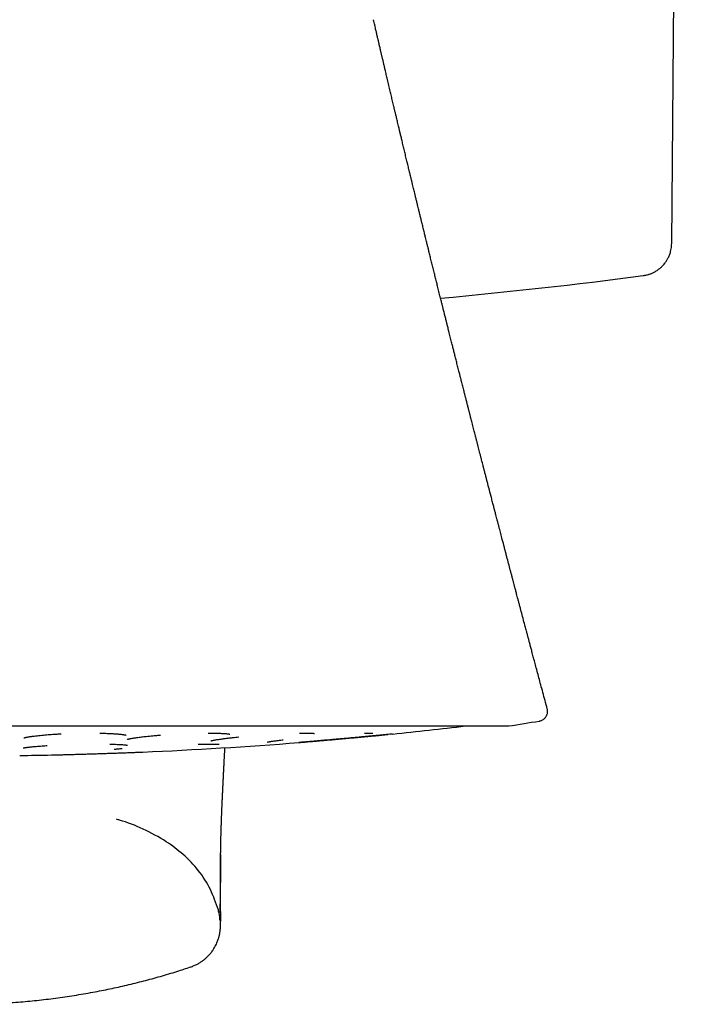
# Model space of a CAD drawing. Header units: millimetres. Extents: x 8 to 722, y 12 to 896.
# Tile 10 of 56: x 441 to 461, y 390 to 420. Entities that reach past the tile are written whole.
import ezdxf

# ---------------------------------------------------------------- set-up
doc = ezdxf.new("R2010")
doc.units = ezdxf.units.MM

msp = doc.modelspace()

# ---------------------------------------------------------------- linework, layer by layer
at = {"color": 7, "linetype": 'Continuous', "lineweight": 30}
for p, q in [((460.439, 412.769), (460.732, 446.344)), ((456.4, 398.192), (456.4, 398.192)), ((422.102, 398.042), (455.437, 398.042)), ((451.93, 397.797), (451.927, 397.797))]:
    msp.add_line(p, q, dxfattribs=at)
for centre, radius, start, end in [((438.769, 570.429), 160, 275.24228, 277.46891), ((438.769, 506.779), 110.01, 278.73035, 279.22206), ((438.769, 527.129), 130, 275.80909, 276.79405), ((455.437, 398.242), 0.2, 270, 278.7316), ((438.769, 527.129), 130, 272.44107, 274.5444), ((438.769, 527.129), 130, 270.78415, 271.2135)]:
    msp.add_arc(centre, radius, start, end, dxfattribs=at)
for points, knots in [([(456.643, 398.566), (456.62, 398.65), (456.575, 398.816), (456.51, 399.06), (456.447, 399.293), (456.389, 399.511), (456.335, 399.713), (456.285, 399.901), (456.239, 400.073), (456.197, 400.23), (456.159, 400.371), (456.126, 400.497), (456.096, 400.607), (456.071, 400.702), (456.051, 400.777), (456.035, 400.837), (456.022, 400.888), (456.007, 400.943), (455.99, 401.008), (455.969, 401.086), (455.936, 401.211), (455.892, 401.378), (455.845, 401.553), (455.808, 401.694), (455.779, 401.802), (455.753, 401.902), (455.729, 401.991), (455.71, 402.065), (455.694, 402.125), (455.679, 402.18), (455.663, 402.242), (455.644, 402.317), (455.621, 402.403), (455.596, 402.497), (455.57, 402.595), (455.543, 402.698), (455.508, 402.833), (455.463, 403.001), (455.423, 403.156), (455.394, 403.265), (455.378, 403.325), (455.365, 403.377), (455.353, 403.421), (455.344, 403.457), (455.337, 403.484), (455.33, 403.508), (455.323, 403.536), (455.314, 403.572), (455.302, 403.618), (455.287, 403.674), (455.261, 403.773), (455.225, 403.911), (455.186, 404.058), (455.155, 404.179), (455.13, 404.273), (455.107, 404.363), (455.086, 404.445), (455.067, 404.516), (455.053, 404.572), (455.041, 404.615), (455.033, 404.647), (455.025, 404.678), (455.015, 404.718), (455.001, 404.772), (454.984, 404.836), (454.966, 404.905), (454.947, 404.977), (454.912, 405.112), (454.861, 405.31), (454.806, 405.521), (454.764, 405.683), (454.736, 405.792), (454.709, 405.895), (454.685, 405.989), (454.662, 406.079), (454.639, 406.169), (454.614, 406.264), (454.59, 406.357), (454.567, 406.446), (454.545, 406.531), (454.523, 406.619), (454.499, 406.71), (454.476, 406.803), (454.452, 406.894), (454.432, 406.974), (454.413, 407.047), (454.394, 407.122), (454.373, 407.205), (454.351, 407.289), (454.331, 407.366), (454.314, 407.434), (454.3, 407.49), (454.289, 407.533), (454.28, 407.565), (454.273, 407.594), (454.266, 407.622), (454.258, 407.653), (454.248, 407.691), (454.236, 407.738), (454.223, 407.789), (454.21, 407.841), (454.197, 407.89), (454.184, 407.941), (454.171, 407.993), (454.158, 408.044), (454.147, 408.087), (454.137, 408.128), (454.125, 408.173), (454.111, 408.229), (454.094, 408.296), (454.075, 408.37), (454.055, 408.448), (454.037, 408.522), (454.019, 408.59), (454.004, 408.65), (453.99, 408.704), (453.978, 408.755), (453.964, 408.81), (453.947, 408.875), (453.928, 408.949), (453.908, 409.028), (453.883, 409.128), (453.853, 409.246), (453.82, 409.379), (453.788, 409.504), (453.757, 409.628), (453.722, 409.765), (453.683, 409.919), (453.65, 410.054), (453.624, 410.156), (453.608, 410.22), (453.593, 410.279), (453.581, 410.327), (453.57, 410.371), (453.558, 410.419), (453.544, 410.476), (453.528, 410.537), (453.512, 410.603), (453.495, 410.669), (453.479, 410.734), (453.465, 410.789), (453.454, 410.834), (453.443, 410.876), (453.432, 410.921), (453.419, 410.974), (453.404, 411.034), (453.387, 411.101), (453.369, 411.175), (453.349, 411.257), (453.327, 411.341), (453.307, 411.422), (453.289, 411.496), (453.265, 411.591), (453.236, 411.71), (453.199, 411.859), (453.168, 411.984), (453.142, 412.087), (453.123, 412.164), (453.104, 412.24), (453.086, 412.313), (453.069, 412.384), (453.052, 412.454), (453.032, 412.533), (453.01, 412.622), (452.986, 412.721), (452.962, 412.819), (452.94, 412.905), (452.923, 412.975), (452.908, 413.036), (452.893, 413.098), (452.876, 413.166), (452.859, 413.236), (452.842, 413.306), (452.825, 413.376), (452.803, 413.464), (452.778, 413.568), (452.75, 413.683), (452.726, 413.78), (452.705, 413.865), (452.684, 413.951), (452.66, 414.049), (452.635, 414.154), (452.611, 414.252), (452.59, 414.338), (452.572, 414.413), (452.554, 414.487), (452.534, 414.568), (452.512, 414.661), (452.49, 414.749), (452.471, 414.827), (452.457, 414.887), (452.445, 414.938), (452.433, 414.985), (452.42, 415.038), (452.404, 415.104), (452.385, 415.186), (452.363, 415.274), (452.342, 415.361), (452.323, 415.443), (452.304, 415.521), (452.285, 415.597), (452.267, 415.674), (452.249, 415.75), (452.231, 415.824), (452.214, 415.895), (452.199, 415.958), (452.184, 416.02), (452.17, 416.078), (452.157, 416.135), (452.144, 416.187), (452.132, 416.237), (452.12, 416.289), (452.104, 416.354), (452.087, 416.426), (452.07, 416.499), (452.054, 416.566), (452.039, 416.628), (452.026, 416.682), (452.014, 416.731), (452.003, 416.777), (451.992, 416.824), (451.982, 416.868), (451.972, 416.908), (451.953, 416.987), (451.925, 417.107), (451.888, 417.264), (451.85, 417.425), (451.81, 417.593), (451.77, 417.762), (451.733, 417.921), (451.705, 418.039), (451.685, 418.123), (451.673, 418.175), (451.661, 418.226), (451.65, 418.275), (451.638, 418.326), (451.626, 418.377), (451.615, 418.424), (451.605, 418.465), (451.595, 418.508), (451.584, 418.554), (451.574, 418.599), (451.564, 418.64), (451.554, 418.685), (451.541, 418.738), (451.527, 418.799), (451.513, 418.858), (451.501, 418.911), (451.49, 418.957), (451.48, 419.002), (451.468, 419.051), (451.455, 419.107), (451.438, 419.183), (451.419, 419.265), (451.398, 419.355), (451.379, 419.434), (451.361, 419.513), (451.349, 419.566), (451.342, 419.594), (451.342, 419.598)], [0, 0, 0, 0, 0.012047, 0.023875, 0.034991, 0.045391, 0.055069, 0.064022, 0.072244, 0.079733, 0.086485, 0.092497, 0.097766, 0.102289, 0.106066, 0.108494, 0.110779, 0.113335, 0.116452, 0.120132, 0.124366, 0.134471, 0.144012, 0.149422, 0.154631, 0.159517, 0.163743, 0.167288, 0.170151, 0.172396, 0.17516, 0.178896, 0.183122, 0.187578, 0.192265, 0.197181, 0.202262, 0.211538, 0.221242, 0.224373, 0.227259, 0.229759, 0.231873, 0.233601, 0.234836, 0.235793, 0.237045, 0.238773, 0.240977, 0.243659, 0.246756, 0.255207, 0.263283, 0.267912, 0.272407, 0.276768, 0.280761, 0.284144, 0.286915, 0.288799, 0.290235, 0.29147, 0.293346, 0.295932, 0.299127, 0.302496, 0.305892, 0.309316, 0.321766, 0.334143, 0.339558, 0.344889, 0.349839, 0.354286, 0.358347, 0.362627, 0.36717, 0.371892, 0.375862, 0.379936, 0.384124, 0.388458, 0.392941, 0.397374, 0.401402, 0.404341, 0.407874, 0.412115, 0.416158, 0.419818, 0.423093, 0.425991, 0.42769, 0.429234, 0.430623, 0.431858, 0.433208, 0.435065, 0.437283, 0.439883, 0.442387, 0.444707, 0.446844, 0.449682, 0.452109, 0.45412, 0.455837, 0.457938, 0.460526, 0.463832, 0.467494, 0.471207, 0.474966, 0.477953, 0.480931, 0.483527, 0.48565, 0.488221, 0.491335, 0.49502, 0.498812, 0.502605, 0.509297, 0.515586, 0.521513, 0.527257, 0.533268, 0.541048, 0.549234, 0.552454, 0.555625, 0.558413, 0.560756, 0.562513, 0.564753, 0.567509, 0.570595, 0.573494, 0.57696, 0.58005, 0.582683, 0.584764, 0.586551, 0.588673, 0.59118, 0.594075, 0.597271, 0.600681, 0.60468, 0.608882, 0.612729, 0.616136, 0.619425, 0.62625, 0.633183, 0.640548, 0.644183, 0.647822, 0.651455, 0.655059, 0.658245, 0.661518, 0.66502, 0.669479, 0.674247, 0.679147, 0.683354, 0.686535, 0.689088, 0.692091, 0.695385, 0.698696, 0.702019, 0.705355, 0.708659, 0.714568, 0.720128, 0.72504, 0.72848, 0.732226, 0.737245, 0.74246, 0.747126, 0.751216, 0.754653, 0.757848, 0.7617, 0.766127, 0.771058, 0.774311, 0.777165, 0.779555, 0.781627, 0.783763, 0.787141, 0.791024, 0.795435, 0.799657, 0.80341, 0.807126, 0.810661, 0.814296, 0.817941, 0.821552, 0.824816, 0.827986, 0.830609, 0.8335, 0.83622, 0.838724, 0.840972, 0.843312, 0.846142, 0.850101, 0.853535, 0.856629, 0.859513, 0.862366, 0.864322, 0.866496, 0.86887, 0.870995, 0.87272, 0.874581, 0.882283, 0.889738, 0.896787, 0.905179, 0.913569, 0.920814, 0.927824, 0.930196, 0.932832, 0.935187, 0.93736, 0.939788, 0.942433, 0.944686, 0.946378, 0.948343, 0.950692, 0.952901, 0.954774, 0.956569, 0.95928, 0.962296, 0.965186, 0.967686, 0.969721, 0.971797, 0.974068, 0.976641, 0.979699, 0.984806, 0.988344, 0.992443, 0.996036, 0.999533, 1, 1, 1, 1]), ([(459.569, 411.787), (459.605, 411.793), (459.676, 411.804), (459.776, 411.835), (459.864, 411.871), (459.936, 411.909), (459.994, 411.945), (460.039, 411.977), (460.076, 412.007), (460.109, 412.036), (460.144, 412.068), (460.185, 412.111), (460.232, 412.167), (460.281, 412.236), (460.329, 412.319), (460.373, 412.415), (460.404, 412.51), (460.424, 412.601), (460.436, 412.684), (460.438, 412.741), (460.439, 412.769)], [0, 0, 0, 0, 0.077519, 0.150245, 0.217219, 0.277676, 0.320961, 0.359486, 0.393099, 0.421697, 0.450367, 0.493535, 0.5448, 0.603995, 0.670795, 0.744675, 0.82487, 0.881373, 0.939882, 1, 1, 1, 1]), ([(456.4, 398.192), (456.406, 398.193), (456.425, 398.196), (456.455, 398.205), (456.487, 398.219), (456.517, 398.236), (456.543, 398.255), (456.566, 398.276), (456.586, 398.298), (456.605, 398.324), (456.624, 398.358), (456.64, 398.397), (456.65, 398.439), (456.654, 398.481), (456.652, 398.525), (456.645, 398.555), (456.641, 398.57)], [0, 0, 0, 0, 0.04251, 0.11825, 0.188438, 0.252011, 0.325062, 0.383619, 0.433003, 0.495414, 0.572772, 0.664203, 0.741015, 0.82361, 0.910507, 1, 1, 1, 1]), ([(440.674, 397.678), (440.674, 397.678), (440.673, 397.678), (440.677, 397.679), (440.685, 397.682), (440.696, 397.685), (440.711, 397.689), (440.73, 397.693), (440.752, 397.698), (440.776, 397.703), (440.804, 397.708), (440.838, 397.714), (440.88, 397.721), (440.93, 397.728), (440.997, 397.737), (441.078, 397.746), (441.172, 397.756), (441.269, 397.765), (441.365, 397.773), (441.461, 397.781), (441.57, 397.788), (441.686, 397.796), (441.773, 397.801), (441.813, 397.803)], [0, 0, 0, 0, 0.00696, 0.042705, 0.079385, 0.112621, 0.142324, 0.180656, 0.214557, 0.244823, 0.277472, 0.315188, 0.357988, 0.405886, 0.458901, 0.532828, 0.603435, 0.670589, 0.734274, 0.794483, 0.851217, 0.932866, 1, 1, 1, 1]), ([(442.993, 397.823), (443.009, 397.823), (443.071, 397.822), (443.163, 397.819), (443.266, 397.814), (443.35, 397.81), (443.423, 397.806), (443.485, 397.802), (443.536, 397.798), (443.578, 397.794), (443.614, 397.79), (443.648, 397.787), (443.681, 397.783), (443.715, 397.778), (443.745, 397.773), (443.767, 397.769), (443.782, 397.765), (443.792, 397.763), (443.796, 397.761), (443.796, 397.762), (443.796, 397.762)], [0, 0, 0, 0, 0.0376202, 0.1465407, 0.2302727, 0.3080194, 0.3789459, 0.4429938, 0.5001241, 0.5503156, 0.5935615, 0.6368024, 0.6871237, 0.7444667, 0.8071874, 0.866734, 0.9039795, 0.9394243, 0.9790179, 1, 1, 1, 1]), ([(443.823, 397.632), (443.823, 397.632), (443.823, 397.632), (443.827, 397.633), (443.834, 397.635), (443.847, 397.639), (443.865, 397.643), (443.885, 397.648), (443.905, 397.653), (443.925, 397.657), (443.948, 397.661), (443.978, 397.666), (444.017, 397.673), (444.065, 397.681), (444.123, 397.689), (444.189, 397.698), (444.261, 397.707), (444.334, 397.716), (444.417, 397.725), (444.507, 397.734), (444.605, 397.744), (444.707, 397.753), (444.785, 397.759), (444.832, 397.763), (444.841, 397.764)], [0, 0, 0, 0, 0.0163161, 0.0502084, 0.085428, 0.121462, 0.1654165, 0.2045085, 0.2367615, 0.2624795, 0.2889819, 0.3274104, 0.3717422, 0.4219944, 0.4781863, 0.5395519, 0.5999389, 0.6580246, 0.7137975, 0.7845422, 0.8511519, 0.913626, 0.9840408, 1, 1, 1, 1]), ([(446.295, 397.825), (446.303, 397.825), (446.338, 397.825), (446.398, 397.825), (446.471, 397.824), (446.537, 397.822), (446.595, 397.821), (446.649, 397.819), (446.699, 397.817), (446.743, 397.815), (446.78, 397.813), (446.814, 397.81), (446.847, 397.808), (446.881, 397.805), (446.912, 397.801), (446.935, 397.798), (446.949, 397.795), (446.959, 397.793), (446.963, 397.792), (446.962, 397.792), (446.962, 397.792)], [0, 0, 0, 0, 0.022156, 0.100164, 0.175586, 0.24588, 0.311, 0.37091, 0.438429, 0.497735, 0.548816, 0.597273, 0.653711, 0.718324, 0.789978, 0.858853, 0.901937, 0.94278, 0.987268, 1, 1, 1, 1]), ([(446.38, 397.589), (446.38, 397.588), (446.38, 397.588), (446.382, 397.589), (446.385, 397.59), (446.39, 397.591), (446.398, 397.593), (446.411, 397.596), (446.43, 397.601), (446.457, 397.606), (446.491, 397.613), (446.535, 397.621), (446.59, 397.629), (446.655, 397.639), (446.735, 397.65), (446.828, 397.662), (446.932, 397.675), (447.036, 397.686), (447.135, 397.697), (447.202, 397.704), (447.233, 397.707)], [0, 0, 0, 0, 0.009146, 0.042434, 0.069394, 0.089977, 0.105714, 0.14118, 0.183593, 0.232967, 0.289302, 0.352609, 0.422917, 0.50011, 0.57747, 0.675179, 0.766657, 0.85187, 0.930797, 1, 1, 1, 1]), ([(448.112, 397.552), (448.113, 397.552), (448.114, 397.552), (448.123, 397.554), (448.135, 397.557), (448.154, 397.56), (448.18, 397.565), (448.213, 397.57), (448.255, 397.577), (448.308, 397.584), (448.37, 397.592), (448.44, 397.601), (448.513, 397.61), (448.565, 397.616), (448.59, 397.619)], [0, 0, 0, 0, 0.045215, 0.102994, 0.167516, 0.238793, 0.316833, 0.401646, 0.493221, 0.591574, 0.696737, 0.803262, 0.905154, 1, 1, 1, 1]), ([(451.923, 397.796), (451.912, 397.795), (451.874, 397.791), (451.794, 397.783), (451.691, 397.773), (451.586, 397.763), (451.482, 397.753), (451.373, 397.742), (451.258, 397.732), (451.127, 397.719), (450.982, 397.706), (450.822, 397.691), (450.659, 397.676), (450.493, 397.661), (450.328, 397.646), (450.165, 397.632), (450.006, 397.617), (449.85, 397.604), (449.701, 397.591), (449.56, 397.579), (449.428, 397.567), (449.306, 397.557), (449.196, 397.548), (449.117, 397.541), (449.079, 397.538), (449.069, 397.538)], [0, 0, 0, 0, 0.018153, 0.06606, 0.114411, 0.153298, 0.191774, 0.230079, 0.268455, 0.307142, 0.355758, 0.403855, 0.451904, 0.500378, 0.548805, 0.596769, 0.644743, 0.693198, 0.741666, 0.789615, 0.837517, 0.885844, 0.93437, 0.982352, 1, 1, 1, 1]), ([(449.081, 397.539), (449.092, 397.539), (449.123, 397.542), (449.178, 397.547), (449.25, 397.553), (449.334, 397.56), (449.432, 397.568), (449.543, 397.578), (449.665, 397.588), (449.795, 397.6), (449.93, 397.611), (450.069, 397.624), (450.21, 397.636), (450.353, 397.649), (450.496, 397.662), (450.639, 397.675), (450.781, 397.688), (450.922, 397.701), (451.062, 397.714), (451.202, 397.727), (451.339, 397.74), (451.472, 397.752), (451.589, 397.763), (451.69, 397.773), (451.746, 397.778), (451.774, 397.781)], [0, 0, 0, 0, 0.0182362, 0.0494912, 0.0843808, 0.1229282, 0.1651656, 0.2109931, 0.2577953, 0.304613, 0.3514394, 0.3980134, 0.4443555, 0.4905152, 0.5365284, 0.5824235, 0.6282275, 0.6740511, 0.7209009, 0.769095, 0.8184362, 0.8689577, 0.920729, 0.9604219, 1, 1, 1, 1]), ([(449.082, 397.823), (449.101, 397.823), (449.148, 397.824), (449.224, 397.825), (449.305, 397.825), (449.38, 397.823), (449.435, 397.822), (449.476, 397.82), (449.505, 397.818), (449.528, 397.815), (449.541, 397.814), (449.547, 397.813), (449.546, 397.813), (449.546, 397.813)], [0, 0, 0, 0, 0.075676, 0.184153, 0.323094, 0.455413, 0.581028, 0.670845, 0.756896, 0.837709, 0.910553, 0.975464, 1, 1, 1, 1]), ([(451.069, 397.82), (451.091, 397.821), (451.137, 397.823), (451.195, 397.824), (451.243, 397.825), (451.28, 397.824), (451.303, 397.824), (451.314, 397.824), (451.318, 397.824), (451.318, 397.824), (451.318, 397.824)], [0, 0, 0, 0, 0.158284, 0.331821, 0.493938, 0.644906, 0.787438, 0.889347, 0.987022, 1, 1, 1, 1]), ([(440.652, 397.371), (440.652, 397.371), (440.652, 397.37), (440.656, 397.371), (440.665, 397.374), (440.677, 397.376), (440.69, 397.379), (440.704, 397.381), (440.721, 397.384), (440.74, 397.387), (440.765, 397.39), (440.799, 397.395), (440.844, 397.4), (440.897, 397.406), (440.965, 397.413), (441.044, 397.42), (441.135, 397.427), (441.226, 397.434), (441.309, 397.439), (441.362, 397.443), (441.383, 397.444)], [0, 0, 0, 0, 0.011671, 0.057208, 0.102243, 0.143464, 0.181531, 0.21345, 0.245032, 0.281185, 0.321905, 0.379219, 0.443654, 0.515207, 0.590743, 0.687234, 0.778573, 0.864759, 0.945799, 1, 1, 1, 1]), ([(443.301, 397.487), (443.318, 397.487), (443.363, 397.486), (443.437, 397.484), (443.52, 397.481), (443.597, 397.477), (443.662, 397.474), (443.715, 397.47), (443.757, 397.466), (443.787, 397.463), (443.807, 397.46), (443.823, 397.457), (443.833, 397.455), (443.834, 397.455), (443.834, 397.455)], [0, 0, 0, 0, 0.05759, 0.152091, 0.271818, 0.384349, 0.489658, 0.587731, 0.678585, 0.762726, 0.821487, 0.876567, 0.935087, 1, 1, 1, 1]), ([(443.426, 397.327), (443.426, 397.327), (443.425, 397.327), (443.434, 397.329), (443.452, 397.332), (443.477, 397.336), (443.509, 397.341), (443.553, 397.346), (443.605, 397.352), (443.651, 397.357), (443.672, 397.359)], [0, 0, 0, 0, 0.054299, 0.159783, 0.276497, 0.400118, 0.528929, 0.662876, 0.849432, 1, 1, 1, 1]), ([(445.991, 397.486), (446.023, 397.487), (446.094, 397.488), (446.186, 397.489), (446.272, 397.49), (446.344, 397.49), (446.408, 397.49), (446.469, 397.489), (446.522, 397.488), (446.566, 397.486), (446.599, 397.484), (446.619, 397.483), (446.633, 397.481), (446.632, 397.481), (446.632, 397.481)], [0, 0, 0, 0, 0.091714, 0.201437, 0.288343, 0.378078, 0.46425, 0.545863, 0.647512, 0.74046, 0.824746, 0.900495, 0.967895, 1, 1, 1, 1]), ([(446.679, 394.117), (446.679, 394.126), (446.679, 394.144), (446.679, 394.17), (446.68, 394.193), (446.68, 394.213), (446.68, 394.23), (446.68, 394.244), (446.681, 394.261), (446.681, 394.28), (446.681, 394.302), (446.682, 394.324), (446.682, 394.347), (446.682, 394.37), (446.683, 394.392), (446.683, 394.413), (446.684, 394.435), (446.684, 394.458), (446.685, 394.484), (446.685, 394.513), (446.686, 394.542), (446.687, 394.569), (446.687, 394.595), (446.688, 394.622), (446.689, 394.651), (446.689, 394.681), (446.69, 394.71), (446.691, 394.742), (446.692, 394.779), (446.693, 394.822), (446.695, 394.866), (446.696, 394.91), (446.697, 394.954), (446.699, 394.992), (446.7, 395.025), (446.701, 395.055), (446.702, 395.086), (446.703, 395.119), (446.704, 395.151), (446.705, 395.181), (446.706, 395.211), (446.707, 395.24), (446.708, 395.272), (446.71, 395.305), (446.711, 395.34), (446.712, 395.377), (446.714, 395.414), (446.715, 395.449), (446.717, 395.481), (446.718, 395.512), (446.719, 395.541), (446.72, 395.573), (446.722, 395.602), (446.723, 395.631), (446.724, 395.656), (446.725, 395.681), (446.726, 395.704), (446.727, 395.725), (446.728, 395.745), (446.729, 395.767), (446.73, 395.79), (446.731, 395.815), (446.732, 395.841), (446.733, 395.867), (446.734, 395.891), (446.735, 395.912), (446.736, 395.931), (446.737, 395.949), (446.738, 395.966), (446.739, 395.984), (446.74, 396.002), (446.741, 396.023), (446.742, 396.045), (446.743, 396.067), (446.744, 396.088), (446.744, 396.106), (446.745, 396.122), (446.746, 396.134), (446.746, 396.146), (446.747, 396.159), (446.748, 396.175), (446.749, 396.195), (446.75, 396.218), (446.751, 396.243), (446.752, 396.27), (446.754, 396.298), (446.755, 396.326), (446.756, 396.351), (446.758, 396.376), (446.759, 396.403), (446.761, 396.433), (446.762, 396.464), (446.764, 396.494), (446.765, 396.521), (446.766, 396.545), (446.767, 396.566), (446.768, 396.588), (446.769, 396.61), (446.771, 396.634), (446.772, 396.658), (446.773, 396.682), (446.774, 396.705), (446.775, 396.725), (446.776, 396.743), (446.777, 396.763), (446.778, 396.785), (446.78, 396.811), (446.781, 396.839), (446.783, 396.866), (446.784, 396.89), (446.785, 396.909), (446.786, 396.926), (446.787, 396.941), (446.788, 396.96), (446.789, 396.981), (446.79, 397.005), (446.791, 397.035), (446.793, 397.068), (446.795, 397.103), (446.797, 397.135), (446.798, 397.165), (446.8, 397.197), (446.802, 397.232), (446.804, 397.27), (446.806, 397.312), (446.808, 397.348), (446.809, 397.37), (446.809, 397.378)], [0, 0, 0, 0, 0.009476, 0.018899, 0.027418, 0.035036, 0.041755, 0.04782, 0.053912, 0.062398, 0.071011, 0.079708, 0.087957, 0.096993, 0.105177, 0.11266, 0.120572, 0.129143, 0.138373, 0.14972, 0.160187, 0.169739, 0.178829, 0.188611, 0.198945, 0.209726, 0.220021, 0.229752, 0.243898, 0.258619, 0.273857, 0.289096, 0.304153, 0.318447, 0.327674, 0.337417, 0.347925, 0.359118, 0.369823, 0.379646, 0.388624, 0.398437, 0.408365, 0.418931, 0.430355, 0.44243, 0.454047, 0.465041, 0.475559, 0.484653, 0.493602, 0.502963, 0.513666, 0.521088, 0.52904, 0.536773, 0.543741, 0.549943, 0.555923, 0.562327, 0.56928, 0.576781, 0.584829, 0.592813, 0.599675, 0.605891, 0.611463, 0.616409, 0.621625, 0.626548, 0.631995, 0.637965, 0.644458, 0.651267, 0.657418, 0.662499, 0.666885, 0.670574, 0.673614, 0.676967, 0.681704, 0.687372, 0.693967, 0.701368, 0.708516, 0.71713, 0.724898, 0.731823, 0.738176, 0.745612, 0.754128, 0.763203, 0.771458, 0.778824, 0.785299, 0.790908, 0.796505, 0.802517, 0.808943, 0.815785, 0.8224, 0.828396, 0.833703, 0.838326, 0.843122, 0.849061, 0.85588, 0.863575, 0.871128, 0.877482, 0.882638, 0.886052, 0.89004, 0.894771, 0.900243, 0.906457, 0.91327, 0.923117, 0.931984, 0.939872, 0.947081, 0.955001, 0.963809, 0.973013, 0.983985, 0.994379, 1, 1, 1, 1]), ([(441.522, 397.158), (441.548, 397.159), (441.605, 397.16), (441.709, 397.162), (441.83, 397.165), (441.962, 397.169), (442.103, 397.173), (442.251, 397.177), (442.407, 397.181), (442.567, 397.186), (442.73, 397.191), (442.895, 397.196), (443.061, 397.202), (443.225, 397.207), (443.386, 397.213), (443.541, 397.218), (443.692, 397.223), (443.835, 397.228), (443.969, 397.233), (444.092, 397.238), (444.204, 397.243), (444.275, 397.246), (444.305, 397.247), (444.306, 397.247)], [0, 0, 0, 0, 0.040595, 0.090903, 0.141782, 0.192264, 0.242332, 0.292478, 0.343195, 0.393802, 0.443904, 0.493993, 0.544564, 0.595291, 0.645447, 0.695522, 0.746009, 0.796708, 0.846863, 0.896964, 0.947501, 0.998092, 1, 1, 1, 1]), ([(446.609, 392.426), (446.536, 392.638), (446.388, 393.064), (446.018, 393.642), (445.551, 394.128), (444.981, 394.554), (444.327, 394.901), (443.811, 395.111), (443.534, 395.185), (443.504, 395.194)], [0, 0, 0, 0, 0.156379, 0.315498, 0.470588, 0.617965, 0.802079, 0.97848, 1, 1, 1, 1]), ([(446.679, 394.117), (446.678, 394.064), (446.676, 393.93), (446.674, 393.731), (446.672, 393.521), (446.67, 393.327), (446.668, 393.155), (446.666, 393.004), (446.664, 392.871), (446.662, 392.751), (446.659, 392.644), (446.657, 392.55), (446.654, 392.469), (446.652, 392.401), (446.65, 392.367), (446.649, 392.35)], [0, 0, 0, 0, 0.055144, 0.1398, 0.224319, 0.308798, 0.393328, 0.468899, 0.544599, 0.620414, 0.696304, 0.772236, 0.848182, 0.924113, 1, 1, 1, 1]), ([(446.678, 392.025), (446.679, 392.033), (446.679, 392.048), (446.679, 392.07), (446.68, 392.092), (446.68, 392.111), (446.68, 392.128), (446.68, 392.144), (446.68, 392.158), (446.68, 392.172), (446.68, 392.185), (446.68, 392.197), (446.68, 392.209), (446.68, 392.219), (446.68, 392.228), (446.68, 392.236), (446.68, 392.243), (446.68, 392.252), (446.68, 392.261), (446.68, 392.272), (446.68, 392.284), (446.68, 392.297), (446.68, 392.312), (446.68, 392.327), (446.68, 392.342), (446.68, 392.36), (446.679, 392.38), (446.679, 392.403), (446.679, 392.424), (446.679, 392.447), (446.679, 392.47), (446.678, 392.496), (446.678, 392.521), (446.678, 392.547), (446.678, 392.573), (446.678, 392.6), (446.677, 392.625), (446.677, 392.648), (446.677, 392.671), (446.677, 392.694), (446.677, 392.716), (446.676, 392.735), (446.676, 392.752), (446.676, 392.768), (446.676, 392.783), (446.676, 392.797), (446.676, 392.811), (446.676, 392.825), (446.676, 392.838), (446.676, 392.851), (446.676, 392.866), (446.676, 392.883), (446.675, 392.901), (446.675, 392.922), (446.675, 392.947), (446.675, 392.977), (446.675, 393.01), (446.675, 393.043), (446.675, 393.075), (446.675, 393.103), (446.675, 393.127), (446.675, 393.146), (446.675, 393.164), (446.675, 393.18), (446.675, 393.194), (446.675, 393.207), (446.675, 393.22), (446.675, 393.236), (446.675, 393.254), (446.675, 393.274), (446.675, 393.296), (446.675, 393.318), (446.675, 393.341), (446.675, 393.364), (446.675, 393.388), (446.675, 393.413), (446.675, 393.437), (446.675, 393.462), (446.675, 393.487), (446.675, 393.514), (446.675, 393.545), (446.675, 393.581), (446.675, 393.62), (446.675, 393.658), (446.675, 393.69), (446.676, 393.717), (446.676, 393.739), (446.676, 393.761), (446.676, 393.784), (446.676, 393.805), (446.676, 393.825), (446.676, 393.842), (446.676, 393.855), (446.676, 393.866), (446.677, 393.875), (446.677, 393.887), (446.677, 393.9), (446.677, 393.915), (446.677, 393.932), (446.677, 393.951), (446.677, 393.973), (446.678, 393.998), (446.678, 394.027), (446.678, 394.059), (446.678, 394.094), (446.679, 394.127), (446.679, 394.15), (446.679, 394.159)], [0, 0, 0, 0, 0.019302, 0.037749, 0.055339, 0.072067, 0.084604, 0.096606, 0.108071, 0.118949, 0.129175, 0.138749, 0.14767, 0.155937, 0.161974, 0.167606, 0.172904, 0.178586, 0.185737, 0.193629, 0.202261, 0.211634, 0.221747, 0.232369, 0.242723, 0.252749, 0.267836, 0.282108, 0.295565, 0.308205, 0.323593, 0.338666, 0.353534, 0.368196, 0.382652, 0.397081, 0.411615, 0.422878, 0.434425, 0.446531, 0.459193, 0.467438, 0.475732, 0.483612, 0.491052, 0.498053, 0.504811, 0.511102, 0.516949, 0.523182, 0.530214, 0.537899, 0.546354, 0.555579, 0.565574, 0.580542, 0.595048, 0.609045, 0.622534, 0.6355, 0.644029, 0.651998, 0.659406, 0.666254, 0.671241, 0.676157, 0.681474, 0.687199, 0.694547, 0.702474, 0.710979, 0.719762, 0.728244, 0.736409, 0.746092, 0.75529, 0.764021, 0.772846, 0.78202, 0.791543, 0.801415, 0.815355, 0.828894, 0.841938, 0.854521, 0.861658, 0.868847, 0.876088, 0.883382, 0.890412, 0.896718, 0.902296, 0.907146, 0.909584, 0.912596, 0.916191, 0.920368, 0.925127, 0.930468, 0.936393, 0.942901, 0.951053, 0.959969, 0.969649, 0.980094, 0.991305, 1, 1, 1, 1]), ([(446.657, 392.151), (446.657, 392.155), (446.656, 392.202), (446.642, 392.295), (446.62, 392.382), (446.609, 392.426)], [0, 0, 0, 0, 0.035761, 0.510596, 1, 1, 1, 1]), ([(445.762, 390.686), (445.799, 390.699), (445.87, 390.725), (445.968, 390.773), (446.056, 390.824), (446.133, 390.877), (446.198, 390.929), (446.254, 390.979), (446.299, 391.024), (446.336, 391.064), (446.364, 391.097), (446.386, 391.124), (446.406, 391.15), (446.436, 391.191), (446.475, 391.249), (446.516, 391.321), (446.549, 391.388), (446.576, 391.451), (446.598, 391.508), (446.614, 391.559), (446.627, 391.603), (446.637, 391.642), (446.644, 391.673), (446.649, 391.699), (446.654, 391.725), (446.659, 391.759), (446.665, 391.797), (446.668, 391.826), (446.669, 391.842), (446.67, 391.85), (446.671, 391.858), (446.671, 391.865), (446.672, 391.871), (446.672, 391.877), (446.673, 391.883), (446.673, 391.89), (446.674, 391.897), (446.674, 391.905), (446.675, 391.913), (446.675, 391.922), (446.676, 391.931), (446.676, 391.942), (446.677, 391.953), (446.677, 391.965), (446.678, 391.979), (446.678, 391.993), (446.679, 392.007), (446.679, 392.017), (446.679, 392.021)], [0, 0, 0, 0, 0.017496, 0.034016, 0.049408, 0.063546, 0.076335, 0.087706, 0.097618, 0.106063, 0.113068, 0.118918, 0.124631, 0.130332, 0.147404, 0.164536, 0.181862, 0.199526, 0.217666, 0.236417, 0.255901, 0.276227, 0.29749, 0.319479, 0.34171, 0.36418, 0.415401, 0.467902, 0.481871, 0.495931, 0.510085, 0.524333, 0.538675, 0.553581, 0.570413, 0.589708, 0.611467, 0.635688, 0.662373, 0.69152, 0.72313, 0.757202, 0.793736, 0.832732, 0.874188, 0.918106, 0.964483, 1, 1, 1, 1]), ([(446.659, 392.11), (446.659, 392.11), (446.659, 392.11), (446.659, 392.111), (446.659, 392.113), (446.659, 392.115), (446.659, 392.118), (446.658, 392.121), (446.658, 392.124), (446.658, 392.128), (446.657, 392.133), (446.657, 392.139), (446.657, 392.145), (446.656, 392.149), (446.656, 392.151)], [0, 0, 0, 0, 0.090814, 0.202864, 0.26669, 0.328883, 0.392833, 0.46239, 0.539153, 0.621761, 0.710215, 0.804516, 0.904667, 1, 1, 1, 1]), ([(446.678, 392.026), (446.678, 392.025), (446.678, 392.023), (446.678, 392.021), (446.678, 392.021)], [0, 0, 0, 0, 0.856069, 1, 1, 1, 1]), ([(431.775, 390.687), (431.929, 390.636), (432.265, 390.526), (432.789, 390.372), (433.346, 390.223), (433.907, 390.089), (434.471, 389.969), (435.038, 389.864), (435.592, 389.776), (436.132, 389.704), (436.658, 389.647), (437.184, 389.602), (437.712, 389.571), (438.24, 389.552), (438.785, 389.545), (439.346, 389.552), (439.922, 389.575), (440.498, 389.613), (441.072, 389.666), (441.645, 389.734), (442.215, 389.817), (442.768, 389.912), (443.302, 390.017), (443.818, 390.132), (444.331, 390.259), (444.841, 390.399), (445.318, 390.54), (445.624, 390.641), (445.762, 390.686)], [0, 0, 0, 0, 0.0341162, 0.0746254, 0.1151389, 0.1556553, 0.1961733, 0.2366919, 0.2772103, 0.3143518, 0.3514925, 0.3886324, 0.4257717, 0.4629106, 0.5000493, 0.540564, 0.581079, 0.6215946, 0.6621109, 0.7026282, 0.7431464, 0.7836649, 0.820807, 0.8579482, 0.8950878, 0.9322247, 0.9693577, 1, 1, 1, 1]), ([(445.762, 390.686), (445.762, 390.686), (445.762, 390.686), (445.762, 390.686), (445.762, 390.686)], [0, 0, 0, 0, 0.947612, 1, 1, 1, 1])]:
    msp.add_open_spline(points, degree=3, knots=knots, dxfattribs=at)

doc.saveas('drawing.dxf')
